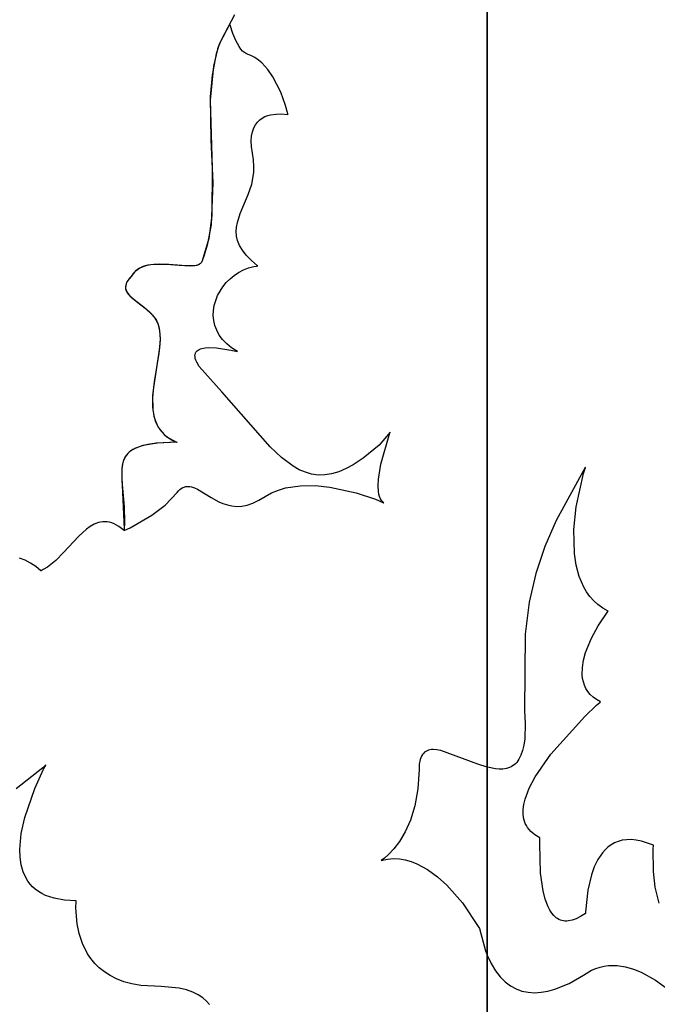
# Model space of a CAD drawing. Extents: x -1.87 to 2.02, y -1.45 to 3.07.
# Tile 46 of 59: x 0 to 0.88, y -0.11 to 1.24. Entities that reach past the tile are written whole.
import ezdxf

# ---------------------------------------------------------------- set-up
doc = ezdxf.new("R2010")
doc.units = 0

msp = doc.modelspace()

# ---------------------------------------------------------------- linework, layer by layer
at = {"layer": 'Layer 1', "color": 7, "linetype": 'CONTINUOUS'}
for p, q in [((0.643854, 1.7265), (0.643854, -1.030303)), ((0.643854, -0.714428), (0.643854, 1.298767)), ((0.295576, 1.249005), (0.277227, 1.214374)), ((0.289111, 1.236552), (0.275034, 1.209683)), ((0.289115, 1.236555), (0.289111, 1.236552)), ((0.289118, 1.236543), (0.289115, 1.236555)), ((0.289125, 1.236519), (0.289118, 1.236543)), ((0.289139, 1.23647), (0.289125, 1.236519)), ((0.289586, 1.234934), (0.289139, 1.23647)), ((0.293351, 1.223422), (0.289586, 1.234934)), ((0.297467, 1.213463), (0.293351, 1.223422)), ((0.275034, 1.209683), (0.273038, 1.204723)), ((0.277227, 1.214374), (0.273881, 1.206945)), ((0.30195, 1.205301), (0.297467, 1.213463)), ((0.270312, 1.195245), (0.264717, 1.165863)), ((0.272031, 1.201616), (0.266683, 1.17848)), ((0.273881, 1.206945), (0.270312, 1.195245)), ((0.272045, 1.201663), (0.272031, 1.201616)), ((0.272086, 1.201805), (0.272045, 1.201663)), ((0.272257, 1.202377), (0.272086, 1.201805)), ((0.273038, 1.204723), (0.272257, 1.202377)), ((0.304335, 1.20197), (0.30195, 1.205301)), ((0.306817, 1.199179), (0.304335, 1.20197)), ((0.309399, 1.196959), (0.306817, 1.199179)), ((0.310728, 1.196073), (0.309399, 1.196959)), ((0.312082, 1.195341), (0.310728, 1.196073)), ((0.318347, 1.192861), (0.312082, 1.195341)), ((0.323645, 1.190069), (0.318347, 1.192861)), ((0.328604, 1.186704), (0.323645, 1.190069)), ((0.333232, 1.182838), (0.328604, 1.186704)), ((0.341528, 1.1739), (0.333232, 1.182838)), ((0.266683, 1.17848), (0.262049, 1.131676)), ((0.348598, 1.16384), (0.341528, 1.1739)), ((0.264717, 1.165863), (0.262214, 1.136218)), ((0.359324, 1.142707), (0.348598, 1.16384)), ((0.365931, 1.124136), (0.359324, 1.142707)), ((0.262049, 1.131676), (0.264994, 1.037658)), ((0.262214, 1.136218), (0.263, 1.076634)), ((0.36894, 1.112823), (0.365931, 1.124136)), ((0.369191, 1.111679), (0.36894, 1.112823)), ((0.324474, 1.097594), (0.327285, 1.101294)), ((0.327285, 1.101294), (0.330473, 1.10435)), ((0.330473, 1.10435), (0.333957, 1.106819)), ((0.333957, 1.106819), (0.337656, 1.108756)), ((0.337656, 1.108756), (0.341488, 1.11022)), ((0.341488, 1.11022), (0.345372, 1.111267)), ((0.345372, 1.111267), (0.352969, 1.11234)), ((0.352969, 1.11234), (0.359793, 1.112431)), ((0.359793, 1.112431), (0.368518, 1.111496)), ((0.368518, 1.111496), (0.369197, 1.111363)), ((0.369247, 1.111411), (0.369191, 1.111679)), ((0.369197, 1.111363), (0.369251, 1.111351)), ((0.369258, 1.111356), (0.369247, 1.111411)), ((0.369251, 1.111351), (0.369259, 1.111349)), ((0.369259, 1.111351), (0.369258, 1.111356)), ((0.369259, 1.11135), (0.369259, 1.111351)), ((0.36926, 1.111349), (0.369259, 1.11135)), ((0.369259, 1.111349), (0.36926, 1.111349)), ((0.36926, 1.111349), (0.36926, 1.111349)), ((0.36926, 1.111349), (0.36926, 1.111349)), ((0.36926, 1.111349), (0.36926, 1.111349)), ((0.36926, 1.111349), (0.36926, 1.111349)), ((0.319126, 1.082051), (0.320313, 1.088029)), ((0.320313, 1.088029), (0.322124, 1.093191)), ((0.322124, 1.093191), (0.324474, 1.097594)), ((0.263, 1.076634), (0.265703, 1.017489)), ((0.318642, 1.0752), (0.319126, 1.082051)), ((0.318944, 1.067418), (0.318642, 1.0752)), ((0.321716, 1.049224), (0.318944, 1.067418)), ((0.322364, 1.040229), (0.321716, 1.049224)), ((0.264994, 1.037658), (0.264672, 0.972423)), ((0.319372, 1.01585), (0.322097, 1.031696)), ((0.322097, 1.031696), (0.322364, 1.040229)), ((0.265703, 1.017489), (0.263359, 0.959776)), ((0.314651, 1.001362), (0.319372, 1.01585)), ((0.303658, 0.975154), (0.314651, 1.001362)), ((0.264672, 0.972423), (0.260195, 0.940757)), ((0.299603, 0.962781), (0.303658, 0.975154)), ((0.263359, 0.959776), (0.258116, 0.931768)), ((0.297988, 0.95046), (0.298421, 0.956634)), ((0.298441, 0.944218), (0.297988, 0.95046)), ((0.298421, 0.956634), (0.299603, 0.962781)), ((0.260195, 0.940757), (0.251204, 0.909959)), ((0.299921, 0.937866), (0.298441, 0.944218)), ((0.302564, 0.931365), (0.299921, 0.937866)), ((0.258116, 0.931768), (0.254097, 0.918031)), ((0.306511, 0.924673), (0.302564, 0.931365)), ((0.311899, 0.917749), (0.306511, 0.924673)), ((0.254097, 0.918031), (0.250707, 0.908761)), ((0.251204, 0.909959), (0.250781, 0.908912)), ((0.318867, 0.910553), (0.311899, 0.917749)), ((0.327553, 0.903044), (0.318867, 0.910553)), ((0.159956, 0.896279), (0.157936, 0.894349)), ((0.16189, 0.897817), (0.158899, 0.895316)), ((0.162125, 0.897987), (0.159956, 0.896279)), ((0.165156, 0.8999), (0.16189, 0.897817)), ((0.164431, 0.899486), (0.162125, 0.897987)), ((0.169415, 0.901899), (0.164431, 0.899486)), ((0.168668, 0.901597), (0.165156, 0.8999)), ((0.172397, 0.902939), (0.168668, 0.901597)), ((0.174825, 0.903613), (0.169415, 0.901899)), ((0.176315, 0.903961), (0.172397, 0.902939)), ((0.180578, 0.90472), (0.174825, 0.903613)), ((0.1846, 0.90517), (0.176315, 0.903961)), ((0.192781, 0.905487), (0.180578, 0.90472)), ((0.202154, 0.905167), (0.1846, 0.90517)), ((0.205362, 0.904947), (0.192781, 0.905487)), ((0.219476, 0.903674), (0.202154, 0.905167)), ((0.229002, 0.90293), (0.205362, 0.904947)), ((0.234712, 0.902777), (0.219476, 0.903674)), ((0.238735, 0.902947), (0.229002, 0.90293)), ((0.240969, 0.903203), (0.234712, 0.902777)), ((0.242789, 0.903538), (0.238735, 0.902947)), ((0.243656, 0.903749), (0.240969, 0.903203)), ((0.244576, 0.90402), (0.242789, 0.903538)), ((0.246009, 0.90456), (0.243656, 0.903749)), ((0.246191, 0.904642), (0.244576, 0.90402)), ((0.247052, 0.905076), (0.246009, 0.90456)), ((0.247621, 0.905415), (0.246191, 0.904642)), ((0.248, 0.905669), (0.247052, 0.905076)), ((0.248858, 0.906352), (0.247621, 0.905415)), ((0.248851, 0.906346), (0.248, 0.905669)), ((0.249601, 0.907109), (0.248851, 0.906346)), ((0.2494, 0.906885), (0.248858, 0.906352)), ((0.249889, 0.907463), (0.2494, 0.906885)), ((0.250245, 0.907963), (0.249601, 0.907109)), ((0.250325, 0.908088), (0.249889, 0.907463)), ((0.250781, 0.908912), (0.250245, 0.907963)), ((0.250707, 0.908761), (0.250325, 0.908088)), ((0.301375, 0.893961), (0.307974, 0.897415)), ((0.307974, 0.897415), (0.31496, 0.90016)), ((0.31496, 0.90016), (0.322287, 0.902131)), ((0.322287, 0.902131), (0.326065, 0.902806)), ((0.326065, 0.902806), (0.327021, 0.902941)), ((0.327021, 0.902941), (0.3275, 0.903003)), ((0.3275, 0.903003), (0.32756, 0.903011)), ((0.32759, 0.903014), (0.327553, 0.903044)), ((0.32756, 0.903011), (0.32759, 0.903014)), ((0.149113, 0.883417), (0.147536, 0.880846)), ((0.150358, 0.885094), (0.147821, 0.881366)), ((0.151198, 0.88612), (0.149113, 0.883417)), ((0.153953, 0.889102), (0.150358, 0.885094)), ((0.153818, 0.888966), (0.151198, 0.88612)), ((0.156212, 0.892362), (0.153818, 0.888966)), ((0.153984, 0.889136), (0.153953, 0.889102)), ((0.15438, 0.889777), (0.153984, 0.889136)), ((0.156074, 0.892186), (0.15438, 0.889777)), ((0.157936, 0.894349), (0.156074, 0.892186)), ((0.158899, 0.895316), (0.156212, 0.892362)), ((0.284344, 0.88), (0.289515, 0.885189)), ((0.289515, 0.885189), (0.295207, 0.889864)), ((0.295207, 0.889864), (0.301375, 0.893961)), ((0.145785, 0.876057), (0.145554, 0.873817)), ((0.145554, 0.873817), (0.145588, 0.872732)), ((0.145592, 0.874628), (0.145567, 0.873069)), ((0.145567, 0.873069), (0.145734, 0.871554)), ((0.145588, 0.872732), (0.145715, 0.871667)), ((0.14582, 0.876233), (0.145592, 0.874628)), ((0.145715, 0.871667), (0.146237, 0.869594)), ((0.145734, 0.871554), (0.146083, 0.870078)), ((0.146436, 0.878396), (0.145785, 0.876057)), ((0.14626, 0.877888), (0.14582, 0.876233)), ((0.146083, 0.870078), (0.146603, 0.868636)), ((0.146237, 0.869594), (0.147093, 0.867588)), ((0.146924, 0.879598), (0.14626, 0.877888)), ((0.147536, 0.880846), (0.146436, 0.878396)), ((0.146603, 0.868636), (0.147284, 0.867226)), ((0.147821, 0.881366), (0.146924, 0.879598)), ((0.275745, 0.868346), (0.279739, 0.874364)), ((0.279739, 0.874364), (0.284344, 0.88)), ((0.147093, 0.867588), (0.148253, 0.865638)), ((0.147284, 0.867226), (0.149087, 0.864484)), ((0.148253, 0.865638), (0.149688, 0.863733)), ((0.149087, 0.864484), (0.15141, 0.86182)), ((0.149688, 0.863733), (0.153267, 0.860016)), ((0.15141, 0.86182), (0.157284, 0.856601)), ((0.153267, 0.860016), (0.162454, 0.852648)), ((0.157284, 0.856601), (0.171617, 0.845733)), ((0.267874, 0.848647), (0.269767, 0.855422)), ((0.269767, 0.855422), (0.272406, 0.86201)), ((0.272406, 0.86201), (0.275745, 0.868346)), ((0.162454, 0.852648), (0.172799, 0.844788)), ((0.171617, 0.845733), (0.17875, 0.839585)), ((0.172799, 0.844788), (0.182449, 0.83574)), ((0.266503, 0.834797), (0.266771, 0.84175)), ((0.266771, 0.84175), (0.267874, 0.848647)), ((0.17875, 0.839585), (0.184976, 0.832631)), ((0.182449, 0.83574), (0.186434, 0.830553)), ((0.184976, 0.832631), (0.187541, 0.828773)), ((0.186434, 0.830553), (0.188116, 0.827756)), ((0.187541, 0.828773), (0.190047, 0.823577)), ((0.267115, 0.827853), (0.266503, 0.834797)), ((0.268651, 0.820984), (0.267115, 0.827853)), ((0.188116, 0.827756), (0.189934, 0.823868)), ((0.189934, 0.823868), (0.191481, 0.819037)), ((0.190047, 0.823577), (0.192036, 0.816576)), ((0.191481, 0.819037), (0.192501, 0.813847)), ((0.192036, 0.816576), (0.193015, 0.808881)), ((0.271157, 0.814253), (0.268651, 0.820984)), ((0.274677, 0.807727), (0.271157, 0.814253)), ((0.193182, 0.802518), (0.192427, 0.790143)), ((0.192501, 0.813847), (0.193182, 0.802518)), ((0.193015, 0.808881), (0.193146, 0.800588)), ((0.279256, 0.801471), (0.274677, 0.807727)), ((0.284939, 0.79555), (0.279256, 0.801471)), ((0.192427, 0.790143), (0.18402, 0.735387)), ((0.193146, 0.800588), (0.191506, 0.782573)), ((0.245442, 0.78692), (0.247032, 0.787829)), ((0.247032, 0.787829), (0.248825, 0.788586)), ((0.248825, 0.788586), (0.2508, 0.7892)), ((0.2508, 0.7892), (0.255214, 0.790037)), ((0.255214, 0.790037), (0.260112, 0.790413)), ((0.260112, 0.790413), (0.270705, 0.790075)), ((0.270705, 0.790075), (0.29052, 0.787098)), ((0.291771, 0.790029), (0.284939, 0.79555)), ((0.29052, 0.787098), (0.299808, 0.784965)), ((0.299797, 0.784973), (0.291771, 0.790029)), ((0.191506, 0.782573), (0.185115, 0.743453)), ((0.24124, 0.779777), (0.241337, 0.780705)), ((0.241293, 0.777764), (0.24124, 0.779777)), ((0.24169, 0.775535), (0.241293, 0.777764)), ((0.241337, 0.780705), (0.241513, 0.781583)), ((0.241513, 0.781583), (0.241764, 0.782411)), ((0.242453, 0.77308), (0.24169, 0.775535)), ((0.241764, 0.782411), (0.242089, 0.783191)), ((0.242089, 0.783191), (0.242486, 0.783924)), ((0.242486, 0.783924), (0.24295, 0.78461)), ((0.24295, 0.78461), (0.243481, 0.785252)), ((0.243481, 0.785252), (0.244074, 0.785851)), ((0.244074, 0.785851), (0.245442, 0.78692)), ((0.299815, 0.784963), (0.299797, 0.784973)), ((0.299808, 0.784965), (0.299814, 0.784964)), ((0.299814, 0.784964), (0.299815, 0.784963)), ((0.299815, 0.784963), (0.299815, 0.784963)), ((0.243602, 0.770391), (0.242453, 0.77308)), ((0.247138, 0.764273), (0.243602, 0.770391)), ((0.278218, 0.729619), (0.247138, 0.764273)), ((0.18402, 0.735387), (0.182817, 0.721688)), ((0.185115, 0.743453), (0.182935, 0.723839)), ((0.182817, 0.721688), (0.18287, 0.708506)), ((0.182935, 0.723839), (0.183147, 0.705184)), ((0.344791, 0.653732), (0.278218, 0.729619)), ((0.18287, 0.708506), (0.184631, 0.696103)), ((0.183147, 0.705184), (0.184551, 0.69645)), ((0.184551, 0.69645), (0.187035, 0.688236)), ((0.184631, 0.696103), (0.186291, 0.690274)), ((0.186291, 0.690274), (0.188546, 0.684738)), ((0.187035, 0.688236), (0.190759, 0.680635)), ((0.188546, 0.684738), (0.191452, 0.679526)), ((0.190759, 0.680635), (0.193137, 0.677093)), ((0.191452, 0.679526), (0.195066, 0.674672)), ((0.193137, 0.677093), (0.195885, 0.67374)), ((0.195066, 0.674672), (0.199443, 0.670208)), ((0.195885, 0.67374), (0.199024, 0.670586)), ((0.199024, 0.670586), (0.202573, 0.667644)), ((0.199443, 0.670208), (0.204639, 0.666167)), ((0.202573, 0.667644), (0.206552, 0.664926)), ((0.204639, 0.666167), (0.210711, 0.662581)), ((0.51014, 0.674056), (0.494839, 0.656079)), ((0.497271, 0.629602), (0.509786, 0.673025)), ((0.509786, 0.673025), (0.51001, 0.673676)), ((0.51001, 0.673676), (0.510122, 0.674001)), ((0.510122, 0.674001), (0.510136, 0.674042)), ((0.510136, 0.674042), (0.51014, 0.674056)), ((0.161989, 0.652934), (0.155728, 0.649893)), ((0.15921, 0.651727), (0.155954, 0.650026)), ((0.16691, 0.654662), (0.15921, 0.651727)), ((0.169629, 0.655441), (0.161989, 0.652934)), ((0.176324, 0.656963), (0.16691, 0.654662)), ((0.189534, 0.65882), (0.169629, 0.655441)), ((0.187606, 0.658621), (0.176324, 0.656963)), ((0.216399, 0.659963), (0.187606, 0.658621)), ((0.216421, 0.659963), (0.189534, 0.65882)), ((0.206552, 0.664926), (0.215884, 0.660205)), ((0.210711, 0.662581), (0.214093, 0.660968)), ((0.214093, 0.660968), (0.215873, 0.660209)), ((0.215873, 0.660209), (0.216328, 0.660024)), ((0.215884, 0.660205), (0.216206, 0.660073)), ((0.216206, 0.660073), (0.216368, 0.660008)), ((0.216328, 0.660024), (0.216442, 0.659979)), ((0.216368, 0.660008), (0.216449, 0.659976)), ((0.216449, 0.659976), (0.216399, 0.659963)), ((0.216479, 0.659964), (0.216421, 0.659963)), ((0.216442, 0.659979), (0.216479, 0.659964)), ((0.360611, 0.638745), (0.344791, 0.653732)), ((0.494839, 0.656079), (0.472914, 0.637824)), ((0.144837, 0.639226), (0.14351, 0.636617)), ((0.145303, 0.640006), (0.143993, 0.637645)), ((0.146437, 0.641687), (0.144837, 0.639226)), ((0.146852, 0.64224), (0.145303, 0.640006)), ((0.148329, 0.643999), (0.146437, 0.641687)), ((0.148653, 0.644347), (0.146852, 0.64224)), ((0.150533, 0.64616), (0.148329, 0.643999)), ((0.150723, 0.646326), (0.148653, 0.644347)), ((0.153069, 0.648169), (0.150533, 0.64616)), ((0.153076, 0.648175), (0.150723, 0.646326)), ((0.155954, 0.650026), (0.153069, 0.648169)), ((0.155728, 0.649893), (0.153076, 0.648175)), ((0.376689, 0.626787), (0.360611, 0.638745)), ((0.472914, 0.637824), (0.459094, 0.62893)), ((0.140971, 0.627915), (0.140287, 0.621398)), ((0.141333, 0.629814), (0.140468, 0.62398)), ((0.142436, 0.633862), (0.140971, 0.627915)), ((0.142904, 0.635159), (0.141333, 0.629814)), ((0.14351, 0.636617), (0.142436, 0.633862)), ((0.143993, 0.637645), (0.142904, 0.635159)), ((0.384917, 0.622168), (0.376689, 0.626787)), ((0.459094, 0.62893), (0.449448, 0.623593)), ((0.493921, 0.609214), (0.497271, 0.629602)), ((0.77889, 0.625093), (0.73865, 0.552112)), ((0.776443, 0.616835), (0.778937, 0.625112)), ((0.77898, 0.625243), (0.77889, 0.625093)), ((0.778937, 0.625112), (0.77898, 0.625242)), ((0.77898, 0.625242), (0.77898, 0.625243)), ((0.77898, 0.625243), (0.77898, 0.625243)), ((0.140287, 0.621398), (0.140637, 0.606691)), ((0.140468, 0.62398), (0.140367, 0.610876)), ((0.140367, 0.610876), (0.14374, 0.540514)), ((0.393318, 0.618575), (0.384917, 0.622168)), ((0.401931, 0.616098), (0.393318, 0.618575)), ((0.410792, 0.614827), (0.401931, 0.616098)), ((0.419938, 0.614851), (0.410792, 0.614827)), ((0.429404, 0.616261), (0.419938, 0.614851)), ((0.439229, 0.619145), (0.429404, 0.616261)), ((0.449448, 0.623593), (0.439229, 0.619145)), ((0.766504, 0.571111), (0.776443, 0.616835)), ((0.140637, 0.606691), (0.143862, 0.570878)), ((0.222431, 0.596231), (0.224368, 0.597396)), ((0.224368, 0.597396), (0.226315, 0.598258)), ((0.226315, 0.598258), (0.228275, 0.598835)), ((0.228275, 0.598835), (0.23025, 0.599145)), ((0.23025, 0.599145), (0.232244, 0.599204)), ((0.232244, 0.599204), (0.234258, 0.599033)), ((0.234258, 0.599033), (0.236295, 0.598647)), ((0.236295, 0.598647), (0.24045, 0.597306)), ((0.24045, 0.597306), (0.244727, 0.595324)), ((0.365872, 0.596918), (0.38612, 0.60001)), ((0.38612, 0.60001), (0.406662, 0.600244)), ((0.406662, 0.600244), (0.426811, 0.598273)), ((0.426811, 0.598273), (0.463194, 0.590326)), ((0.493427, 0.600101), (0.493921, 0.609214)), ((0.493895, 0.591994), (0.493427, 0.600101)), ((0.199948, 0.57327), (0.216658, 0.590739)), ((0.216658, 0.590739), (0.218579, 0.592921)), ((0.218579, 0.592921), (0.220502, 0.594745)), ((0.220502, 0.594745), (0.222431, 0.596231)), ((0.244727, 0.595324), (0.263478, 0.583834)), ((0.263478, 0.583834), (0.274123, 0.577952)), ((0.32897, 0.580139), (0.346601, 0.590317)), ((0.346601, 0.590317), (0.356071, 0.594097)), ((0.356071, 0.594097), (0.365872, 0.596918)), ((0.463194, 0.590326), (0.489791, 0.581386)), ((0.49453, 0.588385), (0.493895, 0.591994)), ((0.495454, 0.585108), (0.49453, 0.588385)), ((0.496683, 0.582189), (0.495454, 0.585108)), ((0.143862, 0.570878), (0.144248, 0.549939)), ((0.18202, 0.559338), (0.199948, 0.57327)), ((0.274123, 0.577952), (0.279834, 0.575475)), ((0.279834, 0.575475), (0.285831, 0.573499)), ((0.285831, 0.573499), (0.292135, 0.572166)), ((0.292135, 0.572166), (0.298766, 0.571619)), ((0.298766, 0.571619), (0.305745, 0.572)), ((0.305745, 0.572), (0.313091, 0.573452)), ((0.313091, 0.573452), (0.320826, 0.576117)), ((0.320826, 0.576117), (0.32897, 0.580139)), ((0.489791, 0.581386), (0.501121, 0.576671)), ((0.498233, 0.579656), (0.496683, 0.582189)), ((0.499134, 0.578542), (0.498233, 0.579656)), ((0.500122, 0.577535), (0.499134, 0.578542)), ((0.501198, 0.576638), (0.500122, 0.577535)), ((0.501121, 0.576671), (0.501197, 0.576636)), ((0.501197, 0.576636), (0.501203, 0.576633)), ((0.501204, 0.576633), (0.501198, 0.576638)), ((0.501203, 0.576633), (0.501204, 0.576633)), ((0.501204, 0.576633), (0.501204, 0.576633)), ((0.501204, 0.576633), (0.501204, 0.576633)), ((0.763234, 0.539695), (0.766504, 0.571111)), ((0.151901, 0.54209), (0.18202, 0.559338)), ((0.097041, 0.544045), (0.091645, 0.540185)), ((0.102563, 0.547116), (0.097041, 0.544045)), ((0.108239, 0.549262), (0.102563, 0.547116)), ((0.111144, 0.549946), (0.108239, 0.549262)), ((0.114099, 0.550347), (0.111144, 0.549946)), ((0.117108, 0.55045), (0.114099, 0.550347)), ((0.120173, 0.550236), (0.117108, 0.55045)), ((0.123299, 0.549689), (0.120173, 0.550236)), ((0.126489, 0.548792), (0.123299, 0.549689)), ((0.129748, 0.547527), (0.126489, 0.548792)), ((0.136483, 0.54383), (0.129748, 0.547527)), ((0.143533, 0.538461), (0.136483, 0.54383)), ((0.144248, 0.549939), (0.143591, 0.538747)), ((0.73865, 0.552112), (0.723068, 0.51638)), ((0.081113, 0.530639), (0.060269, 0.508047)), ((0.091645, 0.540185), (0.081113, 0.530639)), ((0.143567, 0.538479), (0.143533, 0.538461)), ((0.143565, 0.538459), (0.143563, 0.538436)), ((0.143563, 0.538436), (0.143563, 0.538436)), ((0.143563, 0.538436), (0.143563, 0.538436)), ((0.143563, 0.538436), (0.143563, 0.538436)), ((0.143563, 0.538436), (0.143564, 0.538436)), ((0.143564, 0.538436), (0.143567, 0.538437)), ((0.143572, 0.538542), (0.143565, 0.538459)), ((0.143575, 0.538568), (0.143567, 0.538479)), ((0.143567, 0.538437), (0.14358, 0.538443)), ((0.143631, 0.539201), (0.143572, 0.538542)), ((0.143591, 0.538747), (0.143575, 0.538568)), ((0.14358, 0.538443), (0.143721, 0.538498)), ((0.14374, 0.540514), (0.143631, 0.539201)), ((0.143721, 0.538498), (0.144408, 0.538774)), ((0.144408, 0.538774), (0.151901, 0.54209)), ((0.763881, 0.506594), (0.763234, 0.539695)), ((0.723068, 0.51638), (0.710665, 0.4793)), ((0.060269, 0.508047), (0.049488, 0.497173)), ((0.766325, 0.490355), (0.763881, 0.506594)), ((0.0074, 0.49727), (-0.00028, 0.500315)), ((0.014852, 0.493399), (0.0074, 0.49727)), ((0.022049, 0.488632), (0.014852, 0.493399)), ((0.028962, 0.482901), (0.022049, 0.488632)), ((0.049488, 0.497173), (0.038157, 0.488028)), ((0.770531, 0.474826), (0.766325, 0.490355)), ((0.029012, 0.482893), (0.028962, 0.482901)), ((0.02906, 0.482914), (0.029012, 0.482893)), ((0.029157, 0.482957), (0.02906, 0.482914)), ((0.032212, 0.484443), (0.029157, 0.482957)), ((0.038157, 0.488028), (0.032212, 0.484443)), ((0.710665, 0.4793), (0.701558, 0.439479)), ((0.77676, 0.460384), (0.770531, 0.474826)), ((0.780714, 0.453688), (0.77676, 0.460384)), ((0.785272, 0.447405), (0.780714, 0.453688)), ((0.701558, 0.439479), (0.695862, 0.395525)), ((0.790467, 0.441582), (0.785272, 0.447405)), ((0.796329, 0.436266), (0.790467, 0.441582)), ((0.802894, 0.431505), (0.796329, 0.436266)), ((0.796684, 0.407096), (0.809763, 0.426711)), ((0.810192, 0.427346), (0.802894, 0.431505)), ((0.809763, 0.426711), (0.810172, 0.427248)), ((0.810172, 0.427248), (0.810232, 0.427325)), ((0.810232, 0.427325), (0.810192, 0.427346)), ((0.810232, 0.427325), (0.810232, 0.427325)), ((0.695862, 0.395525), (0.695168, 0.289655)), ((0.787374, 0.389903), (0.796684, 0.407096)), ((0.77931, 0.370105), (0.787374, 0.389903)), ((0.77647, 0.359772), (0.77931, 0.370105)), ((0.774811, 0.349441), (0.77647, 0.359772)), ((0.774623, 0.339329), (0.774811, 0.349441)), ((0.775171, 0.334422), (0.774623, 0.339329)), ((0.776196, 0.329652), (0.775171, 0.334422)), ((0.777733, 0.325045), (0.776196, 0.329652)), ((0.77982, 0.320629), (0.777733, 0.325045)), ((0.782491, 0.31643), (0.77982, 0.320629)), ((0.785784, 0.312476), (0.782491, 0.31643)), ((0.789735, 0.308794), (0.785784, 0.312476)), ((0.79438, 0.305412), (0.789735, 0.308794)), ((0.799755, 0.302356), (0.79438, 0.305412)), ((0.794448, 0.297482), (0.798745, 0.301377)), ((0.798745, 0.301377), (0.799681, 0.302208)), ((0.799681, 0.302208), (0.799814, 0.302325)), ((0.799815, 0.302326), (0.799755, 0.302356)), ((0.799814, 0.302325), (0.799815, 0.302326)), ((0.695168, 0.289655), (0.696065, 0.272364)), ((0.778185, 0.281977), (0.794448, 0.297482)), ((0.696065, 0.272364), (0.695463, 0.251127)), ((0.731218, 0.229845), (0.778185, 0.281977)), ((0.695463, 0.251127), (0.694272, 0.24242)), ((0.555917, 0.231177), (0.554549, 0.229455)), ((0.557439, 0.23263), (0.555917, 0.231177)), ((0.55911, 0.233827), (0.557439, 0.23263)), ((0.560922, 0.234778), (0.55911, 0.233827)), ((0.562869, 0.235497), (0.560922, 0.234778)), ((0.564946, 0.235996), (0.562869, 0.235497)), ((0.567146, 0.236288), (0.564946, 0.235996)), ((0.569463, 0.236384), (0.567146, 0.236288)), ((0.574422, 0.236038), (0.569463, 0.236384)), ((0.579772, 0.235059), (0.574422, 0.236038)), ((0.630696, 0.216189), (0.579772, 0.235059)), ((0.692532, 0.234898), (0.690278, 0.228494)), ((0.694272, 0.24242), (0.692532, 0.234898)), ((0.551432, 0.222551), (0.55024, 0.216377)), ((0.5523, 0.225154), (0.551432, 0.222551)), ((0.553341, 0.227452), (0.5523, 0.225154)), ((0.554549, 0.229455), (0.553341, 0.227452)), ((0.684363, 0.218774), (0.682615, 0.216939)), ((0.687544, 0.223142), (0.684363, 0.218774)), ((0.690278, 0.228494), (0.687544, 0.223142)), ((0.709791, 0.198784), (0.731218, 0.229845)), ((0.031456, 0.211298), (-0.005127, 0.182203)), ((0.020509, 0.182837), (0.032785, 0.209538)), ((0.03494, 0.214555), (0.031456, 0.211298)), ((0.032785, 0.209538), (0.035698, 0.215097)), ((0.035746, 0.215338), (0.03494, 0.214555)), ((0.035698, 0.215097), (0.03591, 0.215484)), ((0.035909, 0.215498), (0.035746, 0.215338)), ((0.035924, 0.215513), (0.035909, 0.215498)), ((0.03591, 0.215484), (0.035926, 0.215514)), ((0.035928, 0.215517), (0.035924, 0.215513)), ((0.035926, 0.215514), (0.035929, 0.215518)), ((0.035929, 0.215518), (0.035928, 0.215517)), ((0.035929, 0.215518), (0.035929, 0.215518)), ((0.035929, 0.215518), (0.035929, 0.215518)), ((0.035929, 0.215518), (0.035929, 0.215518)), ((0.035929, 0.215518), (0.035929, 0.215518)), ((0.549815, 0.208831), (0.548333, 0.182092)), ((0.55024, 0.216377), (0.549815, 0.208831)), ((0.64385, 0.212012), (0.630696, 0.216189)), ((0.643854, 0.212011), (0.64385, 0.212012)), ((0.643854, 0.212009), (0.643854, 0.212011)), ((0.643884, 0.212003), (0.643854, 0.212011)), ((0.643854, 0.212011), (0.643854, 0.21201)), ((0.643854, 0.21201), (0.643854, 0.212009)), ((0.643854, 0.211993), (0.643854, 0.212009)), ((0.643854, 0.212009), (0.643854, 0.212001)), ((0.643854, 0.212001), (0.643854, 0.211969)), ((0.643854, 0.211306), (0.643854, 0.211993)), ((0.643854, 0.211969), (0.643854, 0.211837)), ((0.643854, 0.211837), (0.643854, 0.210434)), ((0.643854, -0.031127), (0.643854, 0.211306)), ((0.643854, 0.210434), (0.643854, 0.203721)), ((0.643854, 0.203721), (0.643854, 0.138005)), ((0.643928, 0.211991), (0.643884, 0.212003)), ((0.644105, 0.211944), (0.643928, 0.211991)), ((0.655153, 0.209761), (0.644105, 0.211944)), ((0.660407, 0.20936), (0.655153, 0.209761)), ((0.665435, 0.209509), (0.660407, 0.20936)), ((0.670204, 0.210274), (0.665435, 0.209509)), ((0.67468, 0.211723), (0.670204, 0.210274)), ((0.676797, 0.212725), (0.67468, 0.211723)), ((0.678828, 0.213922), (0.676797, 0.212725)), ((0.680769, 0.215324), (0.678828, 0.213922)), ((0.682615, 0.216939), (0.680769, 0.215324)), ((0.701621, 0.183223), (0.709791, 0.198784)), ((0.006713, 0.142858), (0.020509, 0.182837)), ((0.548333, 0.182092), (0.544235, 0.158899)), ((0.69592, 0.168105), (0.701621, 0.183223)), ((0.694176, 0.160821), (0.69592, 0.168105)), ((0.544235, 0.158899), (0.538193, 0.13924)), ((0.693265, 0.147019), (0.693267, 0.153778)), ((0.693267, 0.153778), (0.694176, 0.160821)), ((0.0019, 0.1207), (0.006713, 0.142858)), ((0.538193, 0.13924), (0.530877, 0.122911)), ((0.643854, 0.138005), (0.643854, -0.030093)), ((0.694242, 0.14059), (0.693265, 0.147019)), ((0.695121, 0.137511), (0.694242, 0.14059)), ((0.696272, 0.134531), (0.695121, 0.137511)), ((0.530877, 0.122911), (0.522958, 0.109713)), ((0.697704, 0.131655), (0.696272, 0.134531)), ((0.699426, 0.128888), (0.697704, 0.131655)), ((0.701447, 0.126236), (0.699426, 0.128888)), ((0.703777, 0.123704), (0.701447, 0.126236)), ((0.709398, 0.119022), (0.703777, 0.123704)), ((-0.000107, 0.098595), (0.0019, 0.1207)), ((0.522958, 0.109713), (0.515108, 0.099443)), ((0.71636, 0.114886), (0.709398, 0.119022)), ((0.716126, 0.106674), (0.716472, 0.114695)), ((0.71648, 0.114826), (0.71636, 0.114886)), ((0.716472, 0.114695), (0.71648, 0.114825)), ((0.71648, 0.114825), (0.71648, 0.114826)), ((0.71648, 0.114825), (0.71648, 0.114825)), ((0.824269, 0.109812), (0.819155, 0.107656)), ((0.829799, 0.111345), (0.824269, 0.109812)), ((0.835763, 0.112203), (0.829799, 0.111345)), ((0.842175, 0.11233), (0.835763, 0.112203)), ((0.849053, 0.111672), (0.842175, 0.11233)), ((0.856412, 0.110176), (0.849053, 0.111672)), ((0.872642, 0.104448), (0.856412, 0.110176)), ((0.000273, 0.087915), (-0.000107, 0.098595)), ((0.515108, 0.099443), (0.507997, 0.091901)), ((0.717206, 0.066064), (0.716126, 0.106674)), ((0.80615, 0.098004), (0.802539, 0.093906)), ((0.810112, 0.101698), (0.80615, 0.098004)), ((0.814441, 0.104934), (0.810112, 0.101698)), ((0.819155, 0.107656), (0.814441, 0.104934)), ((0.872405, 0.099431), (0.872732, 0.104406)), ((0.872688, 0.068232), (0.872405, 0.099431)), ((0.872732, 0.104408), (0.872642, 0.104448)), ((0.872732, 0.104406), (0.872732, 0.104408)), ((0.872732, 0.104408), (0.872732, 0.104408)), ((0.001754, 0.077669), (0.000273, 0.087915)), ((0.502297, 0.086885), (0.497732, 0.083577)), ((0.497732, 0.083577), (0.506226, 0.085414)), ((0.507997, 0.091901), (0.502297, 0.086885)), ((0.506226, 0.085414), (0.514606, 0.086099)), ((0.514606, 0.086099), (0.522854, 0.085724)), ((0.522854, 0.085724), (0.53095, 0.084378)), ((0.53095, 0.084378), (0.538877, 0.082149)), ((0.538877, 0.082149), (0.546615, 0.079127)), ((0.796306, 0.084714), (0.791282, 0.074558)), ((0.802539, 0.093906), (0.796306, 0.084714)), ((0.004467, 0.068), (0.001754, 0.077669)), ((0.008545, 0.059046), (0.004467, 0.068)), ((0.546615, 0.079127), (0.561451, 0.071064)), ((0.561451, 0.071064), (0.575309, 0.060902)), ((0.791282, 0.074558), (0.787338, 0.063873)), ((0.875154, 0.046878), (0.872688, 0.068232)), ((0.011138, 0.054882), (0.008545, 0.059046)), ((0.014122, 0.05095), (0.011138, 0.054882)), ((0.575309, 0.060902), (0.588041, 0.049358)), ((0.720719, 0.041592), (0.717206, 0.066064)), ((0.787338, 0.063873), (0.782164, 0.042652)), ((0.017513, 0.047267), (0.014122, 0.05095)), ((0.021329, 0.043851), (0.017513, 0.047267)), ((0.025586, 0.04072), (0.021329, 0.043851)), ((0.0303, 0.03789), (0.025586, 0.04072)), ((0.588041, 0.049358), (0.609529, 0.024982)), ((0.723675, 0.030091), (0.720719, 0.041592)), ((0.782164, 0.042652), (0.779025, 0.012988)), ((0.880407, 0.024935), (0.875154, 0.046878)), ((0.035488, 0.03538), (0.0303, 0.03789)), ((0.047353, 0.03139), (0.035488, 0.03538)), ((0.061314, 0.028889), (0.047353, 0.03139)), ((0.077503, 0.028018), (0.061314, 0.028889)), ((0.077132, 0.017604), (0.077568, 0.027813)), ((0.07759, 0.028018), (0.077503, 0.028018)), ((0.077568, 0.027813), (0.077589, 0.028011)), ((0.077589, 0.028011), (0.07759, 0.028017)), ((0.07759, 0.028017), (0.07759, 0.028018)), ((0.07759, 0.028018), (0.07759, 0.028018)), ((0.727605, 0.019755), (0.723675, 0.030091)), ((0.078823, -0.003918), (0.077132, 0.017604)), ((0.609529, 0.024982), (0.63243, -0.008893)), ((0.729977, 0.015183), (0.727605, 0.019755)), ((0.73264, 0.011093), (0.729977, 0.015183)), ((0.735612, 0.007548), (0.73264, 0.011093)), ((0.73891, 0.004611), (0.735612, 0.007548)), ((0.740685, 0.003391), (0.73891, 0.004611)), ((0.742548, 0.002346), (0.740685, 0.003391)), ((0.744501, 0.001486), (0.742548, 0.002346)), ((0.746544, 0.000817), (0.744501, 0.001486)), ((0.748682, 0.000348), (0.746544, 0.000817)), ((0.750915, 0.000086), (0.748682, 0.000348)), ((0.753245, 0.00004), (0.750915, 0.000086)), ((0.755675, 0.000218), (0.753245, 0.00004)), ((0.760842, 0.001275), (0.755675, 0.000218)), ((0.766432, 0.003322), (0.760842, 0.001275)), ((0.772461, 0.00642), (0.766432, 0.003322)), ((0.778945, 0.010635), (0.772461, 0.00642)), ((0.77898, 0.01066), (0.778945, 0.010635)), ((0.779025, 0.012988), (0.77898, 0.010771)), ((0.77898, 0.010771), (0.77898, 0.010661)), ((0.77898, 0.010661), (0.77898, 0.01066)), ((0.081612, -0.017152), (0.078823, -0.003918)), ((0.63243, -0.008893), (0.633047, -0.009989)), ((0.633047, -0.009989), (0.633146, -0.010169)), ((0.633146, -0.010169), (0.633149, -0.010174)), ((0.633149, -0.010174), (0.633149, -0.010174)), ((0.633149, -0.010174), (0.633149, -0.010174)), ((0.633149, -0.010174), (0.633149, -0.010174)), ((0.633149, -0.010174), (0.63315, -0.010176)), ((0.63315, -0.010176), (0.641609, -0.041094)), ((0.086307, -0.031089), (0.081612, -0.017152)), ((0.093366, -0.045022), (0.086307, -0.031089)), ((0.643854, -0.030093), (0.643854, -0.046125)), ((0.643854, -0.045203), (0.643854, -0.031127)), ((0.097925, -0.051766), (0.093366, -0.045022)), ((0.103247, -0.058243), (0.097925, -0.051766)), ((0.641609, -0.041094), (0.642865, -0.044444)), ((0.642865, -0.044444), (0.643509, -0.046078)), ((0.643509, -0.046078), (0.643834, -0.046885)), ((0.643834, -0.046885), (0.643844, -0.04691)), ((0.643844, -0.04691), (0.643849, -0.046923)), ((0.643849, -0.046923), (0.643852, -0.046929)), ((0.643852, -0.046929), (0.643853, -0.046932)), ((0.643853, -0.046932), (0.643854, -0.046934)), ((0.643854, -0.046551), (0.643854, -0.045203)), ((0.643854, -0.046125), (0.643854, -0.046931)), ((0.643854, -0.046863), (0.643854, -0.046551)), ((0.643854, -0.046926), (0.643854, -0.046863)), ((0.643854, -0.046932), (0.643854, -0.046926)), ((0.643854, -0.046931), (0.643854, -0.046934)), ((0.643854, -0.046934), (0.643854, -0.046932)), ((0.643854, -0.046934), (0.643854, -0.046934)), ((0.643854, -0.046934), (0.643854, -0.046934)), ((0.643854, -0.046934), (0.643854, -0.046934)), ((0.643854, -0.046934), (0.643854, -0.046934)), ((0.643854, -0.046934), (0.643854, -0.046934)), ((0.643854, -0.046934), (0.643893, -0.04703)), ((0.643893, -0.04703), (0.649195, -0.05849)), ((0.10939, -0.064366), (0.103247, -0.058243)), ((0.11641, -0.070044), (0.10939, -0.064366)), ((0.649195, -0.05849), (0.655068, -0.068388)), ((0.77631, -0.074429), (0.787466, -0.067794)), ((0.787466, -0.067794), (0.793313, -0.065272)), ((0.793313, -0.065272), (0.799183, -0.063369)), ((0.799183, -0.063369), (0.805063, -0.062048)), ((0.805063, -0.062048), (0.810936, -0.061274)), ((0.810936, -0.061274), (0.822608, -0.061217)), ((0.822608, -0.061217), (0.834084, -0.06291)), ((0.834084, -0.06291), (0.845246, -0.066062)), ((0.845246, -0.066062), (0.85598, -0.070384)), ((0.124364, -0.075191), (0.11641, -0.070044)), ((0.13331, -0.079717), (0.124364, -0.075191)), ((0.143306, -0.083534), (0.13331, -0.079717)), ((0.655068, -0.068388), (0.661474, -0.076782)), ((0.661474, -0.076782), (0.668376, -0.083727)), ((0.756471, -0.085803), (0.77631, -0.074429)), ((0.85598, -0.070384), (0.875697, -0.081376)), ((0.875697, -0.081376), (0.892308, -0.093566)), ((0.154407, -0.086554), (0.143306, -0.083534)), ((0.166673, -0.088687), (0.154407, -0.086554)), ((0.19466, -0.090113), (0.166673, -0.088687)), ((0.219528, -0.092529), (0.19466, -0.090113)), ((0.229596, -0.094879), (0.219528, -0.092529)), ((0.238253, -0.09789), (0.229596, -0.094879)), ((0.668376, -0.083727), (0.675737, -0.089279)), ((0.675737, -0.089279), (0.68352, -0.093494)), ((0.68352, -0.093494), (0.691686, -0.096428)), ((0.727447, -0.096475), (0.736974, -0.093844)), ((0.736974, -0.093844), (0.756471, -0.085803)), ((0.245625, -0.101487), (0.238253, -0.09789)), ((0.251835, -0.105594), (0.245625, -0.101487)), ((0.25701, -0.110135), (0.251835, -0.105594)), ((0.691686, -0.096428), (0.7002, -0.098138)), ((0.7002, -0.098138), (0.709023, -0.098678)), ((0.709023, -0.098678), (0.718118, -0.098105)), ((0.718118, -0.098105), (0.727447, -0.096475)), ((0.261274, -0.115035), (0.25701, -0.110135))]:
    msp.add_line(p, q, dxfattribs=at)

doc.saveas('drawing.dxf')
